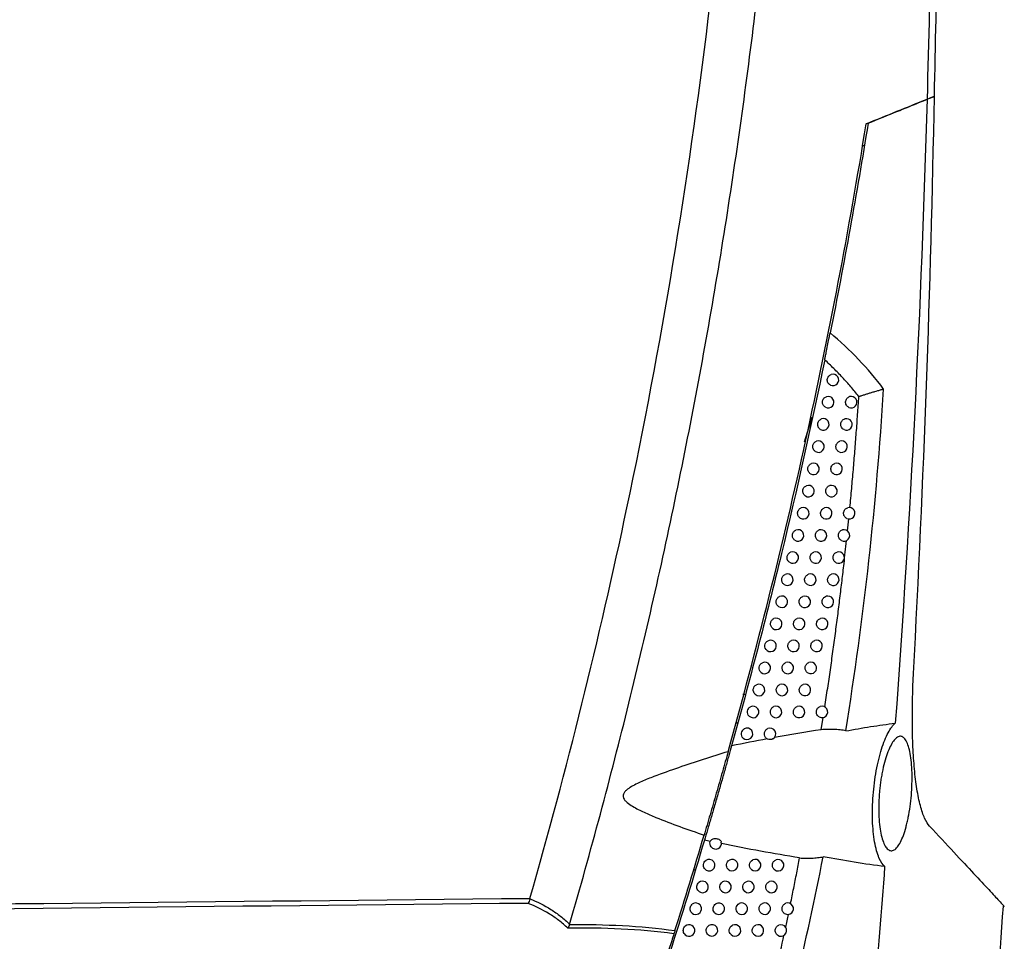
# Model space of a CAD drawing. Header units: millimetres. Extents: x 15458 to 16408, y 10213 to 11277.
# Tile 4 of 54: x 15784 to 15870, y 10664 to 10745. Entities that reach past the tile are written whole.
import ezdxf

# ---------------------------------------------------------------- set-up
doc = ezdxf.new("R2010")
doc.units = ezdxf.units.MM

msp = doc.modelspace()

# ---------------------------------------------------------------- linework, layer by layer
at = {"color": 7, "linetype": 'Continuous', "lineweight": 25}
for p, q in [((15857.897, 10735.603), (15857.732, 10735.536)), ((15857.574, 10733.631), (15857.393, 10733.636)), ((15853.007, 10710.002), (15852.343, 10707.859)), ((15856.108, 10700.13), (15856.213, 10701.166)), ((15847.167, 10685.901), (15846.994, 10685.901)), ((15853.816, 10682.827), (15853.986, 10683.888)), ((15846.521, 10683.404), (15846.35, 10683.406)), ((15842.844, 10670.602), (15842.685, 10670.6))]:
    msp.add_line(p, q, dxfattribs=at)
for centre, start, end in [((15854.838, 10713.268), 242.97195, 107.74924), ((15854.418, 10711.332), 242.17101, 108.19381), ((15856.428, 10711.332), 245.62699, 105.7924), ((15854.001, 10709.395), 241.36412, 108.64952), ((15856.011, 10709.395), 244.93132, 106.13298), ((15853.576, 10707.459), 240.5308, 109.13192), ((15855.586, 10707.459), 244.21501, 106.49339), ((15853.144, 10705.526), 239.66986, 109.64249), ((15855.153, 10705.526), 243.4773, 106.87463), ((15852.704, 10703.594), 238.77996, 110.18284), ((15854.704, 10703.594), 242.70235, 107.28823), ((15852.256, 10701.664), 237.85964, 110.75472), ((15854.256, 10701.664), 241.91953, 107.71447), ((15856.256, 10701.664), 245.106, 105.59317), ((15851.801, 10699.736), 236.90732, 111.36002), ((15853.801, 10699.736), 241.11269, 108.16495), ((15855.801, 10699.736), 244.39817, 105.93867), ((15851.338, 10697.809), 235.92124, 112.00079), ((15853.338, 10697.809), 240.28082, 108.64096), ((15855.338, 10697.809), 243.67034, 106.30372), ((15850.867, 10695.885), 234.89948, 112.67927), ((15852.867, 10695.885), 239.42281, 109.14389), ((15854.867, 10695.885), 242.9218, 106.68928), ((15850.389, 10693.962), 233.83988, 113.39792), ((15852.389, 10693.962), 238.53742, 109.67523), ((15854.389, 10693.962), 242.15178, 107.09638), ((15849.903, 10692.041), 232.74007, 114.15944), ((15851.903, 10692.041), 237.62334, 110.23658), ((15853.903, 10692.041), 241.35944, 107.52611), ((15849.41, 10690.122), 231.5974, 114.96683), ((15851.41, 10690.122), 236.67912, 110.82967), ((15853.41, 10690.122), 240.54389, 107.97962), ((15848.909, 10688.205), 230.40889, 115.8234), ((15850.909, 10688.205), 235.70317, 111.4564), ((15852.909, 10688.205), 239.70414, 108.45816), ((15848.4, 10686.29), 229.1712, 116.73286), ((15850.4, 10686.29), 234.69372, 112.1188), ((15852.4, 10686.29), 238.83913, 108.96305), ((15847.884, 10684.377), 227.88053, 117.69938), ((15849.884, 10684.377), 233.64885, 112.81912), ((15851.884, 10684.377), 237.94769, 109.49571), ((15853.884, 10684.377), 241.34715, 107.13213), ((15847.361, 10682.467), 226.53254, 118.72769), ((15849.361, 10682.467), 300.95577, 113.5598), ((15849.361, 10682.467), 232.5664, 244.0008), ((15844.629, 10672.944), 218.7273, 11.58828), ((15844.06, 10671.046), 216.89581, 126.56413), ((15846.06, 10671.046), 225.12673, 119.02622), ((15848.06, 10671.046), 230.8447, 114.14824), ((15850.06, 10671.046), 235.17522, 110.75344), ((15843.484, 10669.151), 214.94662, 128.23737), ((15845.484, 10669.151), 223.69492, 120.14536), ((15847.484, 10669.151), 229.68422, 114.97084), ((15849.484, 10669.151), 234.184, 111.38822), ((15842.9, 10667.257), 212.86202, 130.05432), ((15844.9, 10667.257), 222.19506, 121.33821), ((15846.9, 10667.257), 228.48002, 115.84112), ((15848.9, 10667.257), 233.16108, 112.0575), ((15850.9, 10667.257), 236.86386, 109.32785), ((15842.309, 10665.366), 210.6193, 132.03832), ((15844.309, 10665.366), 220.62034, 122.61202), ((15846.309, 10665.366), 227.22893, 116.76259), ((15848.309, 10665.366), 232.10463, 112.76335), ((15850.309, 10665.366), 235.93822, 109.88669)]:
    msp.add_arc(centre, 0.5, start, end, dxfattribs=at)
for points, knots in [([(15860.191, 10859.974), (15860.57, 10854.888), (15860.917, 10849.801), (15861.546, 10839.624), (15861.827, 10834.533), (15862.575, 10819.257), (15862.943, 10809.065), (15863.417, 10788.674), (15863.522, 10778.479), (15863.472, 10758.088), (15863.316, 10747.893), (15863.029, 10737.698)], [0, 0, 0, 0, 0.125, 0.125, 0.25, 0.25, 0.5, 0.5, 0.75, 0.75, 1, 1, 1, 1]), ([(15863.666, 10737.956), (15863.88, 10746.87), (15864.007, 10755.786), (15864.082, 10773.61), (15864.031, 10782.52), (15863.609, 10809.245), (15862.969, 10827.053), (15861.959, 10844.853)], [0, 0, 0, 0, 0.25, 0.25, 0.5, 0.5, 1, 1, 1, 1]), ([(15831.917, 10665.895), (15833.762, 10672.274), (15835.481, 10678.689), (15838.66, 10691.576), (15840.121, 10698.048), (15842.786, 10711.05), (15843.991, 10717.583), (15846.139, 10730.68), (15847.083, 10737.248), (15848.71, 10750.42), (15849.394, 10757.029), (15850.5, 10770.249), (15850.921, 10776.863), (15851.791, 10796.719), (15851.851, 10809.973), (15851.376, 10823.245)], [0, 0, 0, 0, 0.125, 0.125, 0.25, 0.25, 0.375, 0.375, 0.5, 0.5, 0.625, 0.625, 0.75, 0.75, 1, 1, 1, 1]), ([(15828.461, 10668.159), (15831.674, 10679.379), (15834.49, 10690.713), (15839.88, 10716.21), (15842.244, 10730.417), (15845.727, 10758.984), (15846.848, 10773.343), (15847.721, 10798.755), (15847.732, 10809.798), (15847.375, 10820.83)], [2.8627155, 2.8627155, 2.8627155, 2.8627155, 2.9332665, 2.9332665, 3.0202462, 3.0202462, 3.107226, 3.107226, 3.1739441, 3.1739441, 3.1739441, 3.1739441]), ([(15857.897, 10735.603), (15858.77, 10735.956), (15859.635, 10736.306), (15860.918, 10736.826), (15861.343, 10736.998), (15862.189, 10737.341), (15862.61, 10737.511), (15863.029, 10737.68)], [0, 0, 0, 0, 0.5, 0.5, 0.75, 0.75, 1, 1, 1, 1]), ([(15845.709, 10680.921), (15848.22, 10689.902), (15850.478, 10698.948), (15853.486, 10712.611), (15854.426, 10717.182), (15856.177, 10726.351), (15856.988, 10730.947), (15857.735, 10735.554)], [0, 0, 0, 0, 0.5, 0.5, 0.75, 0.75, 1, 1, 1, 1]), ([(15854.12, 10715.014), (15854.142, 10715.122), (15854.164, 10715.227), (15854.206, 10715.436), (15854.227, 10715.54), (15854.29, 10715.849), (15854.331, 10716.05), (15854.412, 10716.447), (15854.451, 10716.642), (15854.508, 10716.925), (15854.527, 10717.017), (15854.562, 10717.196), (15854.58, 10717.283), (15854.596, 10717.361)], [0, 0, 0, 0, 0.125, 0.125, 0.25, 0.25, 0.5, 0.5, 0.75, 0.75, 0.875, 0.875, 1, 1, 1, 1]), ([(15859.251, 10712.47), (15858.571, 10713.369), (15857.841, 10714.228), (15856.286, 10715.862), (15855.464, 10716.634), (15854.596, 10717.361)], [0, 0, 0, 0, 0.5, 0.5, 1, 1, 1, 1]), ([(15854.12, 10715.014), (15852.964, 10709.381), (15851.71, 10703.762), (15849.005, 10692.559), (15847.556, 10686.984), (15846.012, 10681.436)], [0, 0, 0, 0, 0.5, 0.5, 1, 1, 1, 1]), ([(15857.092, 10711.827), (15856.978, 10711.968), (15856.749, 10712.252), (15856.396, 10712.668), (15856.036, 10713.077), (15855.669, 10713.479), (15855.293, 10713.874), (15854.91, 10714.262), (15854.52, 10714.643), (15854.253, 10714.89), (15854.12, 10715.014)], [0, 0, 0, 0, 0.1253, 0.250444, 0.375468, 0.500405, 0.625291, 0.750161, 0.875053, 1, 1, 1, 1]), ([(15854.611, 10712.823), (15854.524, 10712.867), (15854.453, 10712.937), (15854.359, 10713.109), (15854.338, 10713.21), (15854.354, 10713.407), (15854.392, 10713.503), (15854.512, 10713.657), (15854.593, 10713.715), (15854.686, 10713.745)], [0, 0, 0, 0, 0.25, 0.25, 0.5, 0.5, 0.75, 0.75, 1, 1, 1, 1]), ([(15857.096, 10711.825), (15857.098, 10711.826), (15857.104, 10711.831), (15857.118, 10711.835), (15857.141, 10711.844), (15857.179, 10711.856), (15857.254, 10711.881), (15857.41, 10711.932), (15857.639, 10712.004), (15857.914, 10712.089), (15858.197, 10712.175), (15858.469, 10712.256), (15858.708, 10712.325), (15858.895, 10712.378), (15859.04, 10712.418), (15859.157, 10712.448), (15859.223, 10712.463), (15859.251, 10712.47)], [0, 0, 0, 0, 0.003087, 0.009701, 0.020369, 0.035755, 0.062583, 0.125161, 0.250276, 0.375358, 0.500388, 0.637311, 0.749921, 0.83056, 0.899606, 0.956036, 1, 1, 1, 1]), ([(15854.185, 10710.889), (15854.1, 10710.934), (15854.03, 10711.005), (15853.938, 10711.175), (15853.918, 10711.276), (15853.934, 10711.47), (15853.971, 10711.566), (15854.09, 10711.719), (15854.171, 10711.777), (15854.262, 10711.807)], [0, 0, 0, 0, 0.25, 0.25, 0.5, 0.5, 0.75, 0.75, 1, 1, 1, 1]), ([(15856.222, 10710.876), (15856.132, 10710.917), (15856.056, 10710.987), (15855.955, 10711.162), (15855.931, 10711.266), (15855.947, 10711.47), (15855.986, 10711.57), (15856.111, 10711.727), (15856.197, 10711.786), (15856.292, 10711.813)], [0, 0, 0, 0, 0.25, 0.25, 0.5, 0.5, 0.75, 0.75, 1, 1, 1, 1]), ([(15856.311, 10702.161), (15856.364, 10702.714), (15856.468, 10703.812), (15856.613, 10705.451), (15856.748, 10707.072), (15856.873, 10708.674), (15856.988, 10710.256), (15857.058, 10711.305), (15857.092, 10711.827)], [0, 0, 0, 0, 0.171722, 0.341414, 0.509082, 0.674732, 0.83837, 1, 1, 1, 1]), ([(15853.761, 10708.956), (15853.678, 10709.001), (15853.609, 10709.072), (15853.52, 10709.242), (15853.5, 10709.341), (15853.517, 10709.534), (15853.554, 10709.628), (15853.671, 10709.78), (15853.751, 10709.838), (15853.841, 10709.868)], [0, 0, 0, 0, 0.25, 0.25, 0.5, 0.5, 0.75, 0.75, 1, 1, 1, 1]), ([(15855.799, 10708.942), (15855.71, 10708.984), (15855.635, 10709.054), (15855.536, 10709.228), (15855.513, 10709.332), (15855.529, 10709.533), (15855.568, 10709.633), (15855.692, 10709.789), (15855.777, 10709.847), (15855.872, 10709.875)], [0, 0, 0, 0, 0.25, 0.25, 0.5, 0.5, 0.75, 0.75, 1, 1, 1, 1]), ([(15853.33, 10707.024), (15853.248, 10707.071), (15853.181, 10707.141), (15853.094, 10707.31), (15853.075, 10707.409), (15853.092, 10707.599), (15853.128, 10707.692), (15853.244, 10707.843), (15853.323, 10707.901), (15853.412, 10707.932)], [0, 0, 0, 0, 0.25, 0.25, 0.5, 0.5, 0.75, 0.75, 1, 1, 1, 1]), ([(15855.368, 10707.009), (15855.28, 10707.052), (15855.206, 10707.122), (15855.109, 10707.296), (15855.087, 10707.399), (15855.103, 10707.599), (15855.142, 10707.698), (15855.265, 10707.853), (15855.35, 10707.911), (15855.444, 10707.939)], [0, 0, 0, 0, 0.25, 0.25, 0.5, 0.5, 0.75, 0.75, 1, 1, 1, 1]), ([(15852.891, 10705.094), (15852.811, 10705.142), (15852.745, 10705.212), (15852.66, 10705.38), (15852.642, 10705.478), (15852.659, 10705.666), (15852.695, 10705.758), (15852.81, 10705.908), (15852.888, 10705.965), (15852.976, 10705.997)], [0, 0, 0, 0, 0.25, 0.25, 0.5, 0.5, 0.75, 0.75, 1, 1, 1, 1]), ([(15854.93, 10705.078), (15854.842, 10705.122), (15854.77, 10705.193), (15854.675, 10705.366), (15854.654, 10705.468), (15854.67, 10705.666), (15854.709, 10705.764), (15854.831, 10705.918), (15854.914, 10705.976), (15855.008, 10706.004)], [0, 0, 0, 0, 0.25, 0.25, 0.5, 0.5, 0.75, 0.75, 1, 1, 1, 1]), ([(15852.445, 10703.166), (15852.365, 10703.215), (15852.301, 10703.285), (15852.219, 10703.452), (15852.201, 10703.548), (15852.219, 10703.735), (15852.254, 10703.825), (15852.368, 10703.975), (15852.444, 10704.031), (15852.531, 10704.063)], [0, 0, 0, 0, 0.25, 0.25, 0.5, 0.5, 0.75, 0.75, 1, 1, 1, 1]), ([(15854.474, 10703.15), (15854.388, 10703.194), (15854.317, 10703.265), (15854.224, 10703.437), (15854.204, 10703.539), (15854.221, 10703.735), (15854.259, 10703.832), (15854.38, 10703.985), (15854.463, 10704.043), (15854.555, 10704.071)], [0, 0, 0, 0, 0.25, 0.25, 0.5, 0.5, 0.75, 0.75, 1, 1, 1, 1]), ([(15851.99, 10701.241), (15851.912, 10701.289), (15851.85, 10701.36), (15851.77, 10701.525), (15851.753, 10701.621), (15851.771, 10701.805), (15851.806, 10701.894), (15851.918, 10702.042), (15851.993, 10702.099), (15852.079, 10702.132)], [0, 0, 0, 0, 0.25, 0.25, 0.5, 0.5, 0.75, 0.75, 1, 1, 1, 1]), ([(15854.021, 10701.223), (15853.936, 10701.268), (15853.866, 10701.339), (15853.775, 10701.511), (15853.755, 10701.611), (15853.773, 10701.806), (15853.811, 10701.901), (15853.931, 10702.054), (15854.012, 10702.111), (15854.104, 10702.14)], [0, 0, 0, 0, 0.25, 0.25, 0.5, 0.5, 0.75, 0.75, 1, 1, 1, 1]), ([(15856.046, 10701.21), (15855.956, 10701.252), (15855.88, 10701.322), (15855.781, 10701.498), (15855.758, 10701.602), (15855.775, 10701.805), (15855.814, 10701.905), (15855.94, 10702.061), (15856.026, 10702.119), (15856.122, 10702.146)], [0, 0, 0, 0, 0.25, 0.25, 0.5, 0.5, 0.75, 0.75, 1, 1, 1, 1]), ([(15851.528, 10699.317), (15851.452, 10699.366), (15851.391, 10699.437), (15851.314, 10699.601), (15851.297, 10699.695), (15851.316, 10699.877), (15851.35, 10699.965), (15851.46, 10700.112), (15851.534, 10700.168), (15851.619, 10700.201)], [0, 0, 0, 0, 0.25, 0.25, 0.5, 0.5, 0.75, 0.75, 1, 1, 1, 1]), ([(15853.559, 10699.298), (15853.476, 10699.344), (15853.407, 10699.415), (15853.319, 10699.586), (15853.299, 10699.686), (15853.318, 10699.878), (15853.355, 10699.973), (15853.474, 10700.124), (15853.554, 10700.181), (15853.645, 10700.211)], [0, 0, 0, 0, 0.25, 0.25, 0.5, 0.5, 0.75, 0.75, 1, 1, 1, 1]), ([(15855.585, 10699.285), (15855.496, 10699.327), (15855.422, 10699.398), (15855.324, 10699.573), (15855.302, 10699.676), (15855.319, 10699.877), (15855.359, 10699.976), (15855.483, 10700.132), (15855.569, 10700.189), (15855.663, 10700.216)], [0, 0, 0, 0, 0.25, 0.25, 0.5, 0.5, 0.75, 0.75, 1, 1, 1, 1]), ([(15854.13, 10684.813), (15854.213, 10685.354), (15854.378, 10686.431), (15854.613, 10688.037), (15854.837, 10689.624), (15855.051, 10691.192), (15855.253, 10692.741), (15855.445, 10694.272), (15855.628, 10695.783), (15855.782, 10697.119), (15855.912, 10698.285), (15855.983, 10698.953), (15856.019, 10699.286)], [0, 0, 0, 0, 0.112599, 0.223802, 0.333612, 0.442033, 0.549069, 0.654724, 0.759001, 0.861903, 0.931185, 1, 1, 1, 1]), ([(15851.058, 10697.395), (15850.983, 10697.445), (15850.924, 10697.516), (15850.849, 10697.679), (15850.834, 10697.772), (15850.853, 10697.951), (15850.887, 10698.038), (15850.994, 10698.183), (15851.067, 10698.239), (15851.15, 10698.273)], [0, 0, 0, 0, 0.25, 0.25, 0.5, 0.5, 0.75, 0.75, 1, 1, 1, 1]), ([(15853.09, 10697.375), (15853.008, 10697.422), (15852.941, 10697.493), (15852.855, 10697.663), (15852.836, 10697.762), (15852.854, 10697.952), (15852.891, 10698.045), (15853.009, 10698.196), (15853.088, 10698.253), (15853.178, 10698.283)], [0, 0, 0, 0, 0.25, 0.25, 0.5, 0.5, 0.75, 0.75, 1, 1, 1, 1]), ([(15855.116, 10697.361), (15855.028, 10697.405), (15854.955, 10697.475), (15854.86, 10697.649), (15854.839, 10697.752), (15854.856, 10697.952), (15854.895, 10698.05), (15855.019, 10698.204), (15855.103, 10698.262), (15855.197, 10698.289)], [0, 0, 0, 0, 0.25, 0.25, 0.5, 0.5, 0.75, 0.75, 1, 1, 1, 1]), ([(15850.58, 10695.476), (15850.507, 10695.526), (15850.45, 10695.597), (15850.378, 10695.758), (15850.363, 10695.85), (15850.383, 10696.027), (15850.416, 10696.113), (15850.521, 10696.255), (15850.593, 10696.312), (15850.674, 10696.346)], [0, 0, 0, 0, 0.25, 0.25, 0.5, 0.5, 0.75, 0.75, 1, 1, 1, 1]), ([(15852.613, 10695.454), (15852.532, 10695.502), (15852.467, 10695.573), (15852.383, 10695.742), (15852.365, 10695.84), (15852.384, 10696.028), (15852.42, 10696.12), (15852.536, 10696.27), (15852.615, 10696.326), (15852.703, 10696.357)], [0, 0, 0, 0, 0.25, 0.25, 0.5, 0.5, 0.75, 0.75, 1, 1, 1, 1]), ([(15854.64, 10695.439), (15854.553, 10695.484), (15854.481, 10695.555), (15854.388, 10695.728), (15854.367, 10695.83), (15854.385, 10696.028), (15854.424, 10696.125), (15854.547, 10696.278), (15854.63, 10696.336), (15854.724, 10696.364)], [0, 0, 0, 0, 0.25, 0.25, 0.5, 0.5, 0.75, 0.75, 1, 1, 1, 1]), ([(15850.094, 10693.558), (15850.023, 10693.61), (15849.968, 10693.68), (15849.898, 10693.839), (15849.885, 10693.93), (15849.904, 10694.105), (15849.937, 10694.189), (15850.04, 10694.33), (15850.11, 10694.386), (15850.19, 10694.421)], [0, 0, 0, 0, 0.25, 0.25, 0.5, 0.5, 0.75, 0.75, 1, 1, 1, 1]), ([(15852.128, 10693.535), (15852.049, 10693.584), (15851.985, 10693.655), (15851.903, 10693.822), (15851.886, 10693.919), (15851.905, 10694.106), (15851.941, 10694.196), (15852.056, 10694.345), (15852.133, 10694.401), (15852.221, 10694.433)], [0, 0, 0, 0, 0.25, 0.25, 0.5, 0.5, 0.75, 0.75, 1, 1, 1, 1]), ([(15854.155, 10693.52), (15854.07, 10693.565), (15854, 10693.636), (15853.908, 10693.809), (15853.888, 10693.91), (15853.907, 10694.106), (15853.946, 10694.202), (15854.067, 10694.355), (15854.15, 10694.411), (15854.242, 10694.44)], [0, 0, 0, 0, 0.25, 0.25, 0.5, 0.5, 0.75, 0.75, 1, 1, 1, 1]), ([(15849.6, 10691.643), (15849.532, 10691.695), (15849.478, 10691.765), (15849.412, 10691.923), (15849.399, 10692.011), (15849.419, 10692.184), (15849.451, 10692.267), (15849.552, 10692.406), (15849.62, 10692.462), (15849.699, 10692.497)], [0, 0, 0, 0, 0.25, 0.25, 0.5, 0.5, 0.75, 0.75, 1, 1, 1, 1]), ([(15851.635, 10691.619), (15851.558, 10691.668), (15851.495, 10691.739), (15851.416, 10691.905), (15851.4, 10692.001), (15851.42, 10692.186), (15851.455, 10692.275), (15851.568, 10692.422), (15851.644, 10692.478), (15851.73, 10692.51)], [0, 0, 0, 0, 0.25, 0.25, 0.5, 0.5, 0.75, 0.75, 1, 1, 1, 1]), ([(15853.664, 10691.602), (15853.579, 10691.648), (15853.51, 10691.72), (15853.421, 10691.891), (15853.402, 10691.992), (15853.421, 10692.186), (15853.459, 10692.281), (15853.58, 10692.432), (15853.661, 10692.489), (15853.753, 10692.518)], [0, 0, 0, 0, 0.25, 0.25, 0.5, 0.5, 0.75, 0.75, 1, 1, 1, 1]), ([(15849.099, 10689.73), (15848.966, 10689.836), (15848.895, 10690.01), (15848.935, 10690.351), (15849.045, 10690.504), (15849.199, 10690.575)], [0, 0, 0, 0, 0.5, 0.5, 1, 1, 1, 1]), ([(15851.135, 10689.704), (15851.059, 10689.754), (15850.998, 10689.825), (15850.922, 10689.99), (15850.906, 10690.085), (15850.926, 10690.267), (15850.961, 10690.355), (15851.072, 10690.501), (15851.147, 10690.557), (15851.232, 10690.589)], [0, 0, 0, 0, 0.25, 0.25, 0.5, 0.5, 0.75, 0.75, 1, 1, 1, 1]), ([(15853.164, 10689.687), (15853.081, 10689.734), (15853.013, 10689.805), (15852.927, 10689.976), (15852.908, 10690.076), (15852.927, 10690.267), (15852.965, 10690.361), (15853.085, 10690.512), (15853.165, 10690.568), (15853.255, 10690.598)], [0, 0, 0, 0, 0.25, 0.25, 0.5, 0.5, 0.75, 0.75, 1, 1, 1, 1]), ([(15848.59, 10687.82), (15848.462, 10687.926), (15848.394, 10688.098), (15848.434, 10688.432), (15848.541, 10688.583), (15848.691, 10688.655)], [0, 0, 0, 0, 0.5, 0.5, 1, 1, 1, 1]), ([(15850.627, 10687.792), (15850.553, 10687.843), (15850.494, 10687.914), (15850.42, 10688.077), (15850.405, 10688.171), (15850.425, 10688.351), (15850.46, 10688.437), (15850.569, 10688.582), (15850.642, 10688.638), (15850.726, 10688.671)], [0, 0, 0, 0, 0.25, 0.25, 0.5, 0.5, 0.75, 0.75, 1, 1, 1, 1]), ([(15852.657, 10687.774), (15852.575, 10687.821), (15852.509, 10687.893), (15852.424, 10688.062), (15852.407, 10688.161), (15852.426, 10688.351), (15852.464, 10688.444), (15852.582, 10688.593), (15852.661, 10688.65), (15852.751, 10688.68)], [0, 0, 0, 0, 0.25, 0.25, 0.5, 0.5, 0.75, 0.75, 1, 1, 1, 1]), ([(15863.246, 10674.439), (15863.094, 10674.601), (15862.951, 10674.833), (15862.75, 10675.281), (15862.685, 10675.448), (15862.561, 10675.816), (15862.501, 10676.018), (15862.332, 10676.663), (15862.234, 10677.147), (15862.063, 10678.215), (15861.99, 10678.802), (15861.876, 10680.03), (15861.832, 10680.673), (15861.787, 10681.68), (15861.775, 10682.023), (15861.757, 10682.712), (15861.752, 10683.059), (15861.739, 10684.807), (15861.775, 10686.244), (15861.85, 10687.714)], [0, 0, 0, 0, 0.125, 0.125, 0.1875, 0.1875, 0.25, 0.25, 0.375, 0.375, 0.5, 0.5, 0.625, 0.625, 0.6875, 0.6875, 0.75, 0.75, 1, 1, 1, 1]), ([(15848.073, 10685.912), (15847.95, 10686.019), (15847.886, 10686.188), (15847.926, 10686.515), (15848.029, 10686.663), (15848.175, 10686.737)], [0, 0, 0, 0, 0.5, 0.5, 1, 1, 1, 1]), ([(15850.111, 10685.882), (15850.039, 10685.934), (15849.982, 10686.004), (15849.91, 10686.166), (15849.896, 10686.258), (15849.917, 10686.436), (15849.951, 10686.522), (15850.058, 10686.664), (15850.13, 10686.72), (15850.212, 10686.753)], [0, 0, 0, 0, 0.25, 0.25, 0.5, 0.5, 0.75, 0.75, 1, 1, 1, 1]), ([(15852.142, 10685.862), (15852.062, 10685.911), (15851.997, 10685.982), (15851.915, 10686.151), (15851.898, 10686.249), (15851.918, 10686.437), (15851.954, 10686.528), (15852.071, 10686.677), (15852.149, 10686.733), (15852.238, 10686.763)], [0, 0, 0, 0, 0.25, 0.25, 0.5, 0.5, 0.75, 0.75, 1, 1, 1, 1]), ([(15847.549, 10684.007), (15847.43, 10684.114), (15847.369, 10684.28), (15847.41, 10684.599), (15847.51, 10684.746), (15847.652, 10684.82)], [0, 0, 0, 0, 0.5, 0.5, 1, 1, 1, 1]), ([(15849.588, 10683.975), (15849.517, 10684.027), (15849.462, 10684.097), (15849.393, 10684.258), (15849.38, 10684.348), (15849.401, 10684.524), (15849.434, 10684.608), (15849.539, 10684.748), (15849.61, 10684.804), (15849.69, 10684.838)], [0, 0, 0, 0, 0.25, 0.25, 0.5, 0.5, 0.75, 0.75, 1, 1, 1, 1]), ([(15851.619, 10683.954), (15851.54, 10684.003), (15851.477, 10684.074), (15851.398, 10684.242), (15851.381, 10684.339), (15851.402, 10684.524), (15851.438, 10684.614), (15851.553, 10684.762), (15851.63, 10684.818), (15851.717, 10684.849)], [0, 0, 0, 0, 0.25, 0.25, 0.5, 0.5, 0.75, 0.75, 1, 1, 1, 1]), ([(15853.645, 10683.939), (15853.56, 10683.985), (15853.491, 10684.056), (15853.402, 10684.229), (15853.383, 10684.33), (15853.403, 10684.524), (15853.442, 10684.619), (15853.563, 10684.771), (15853.645, 10684.827), (15853.737, 10684.855)], [0, 0, 0, 0, 0.25, 0.25, 0.5, 0.5, 0.75, 0.75, 1, 1, 1, 1]), ([(15847.017, 10682.104), (15846.903, 10682.212), (15846.846, 10682.374), (15846.886, 10682.686), (15846.983, 10682.829), (15847.12, 10682.905)], [0, 0, 0, 0, 0.5, 0.5, 1, 1, 1, 1]), ([(15849.057, 10682.069), (15848.988, 10682.122), (15848.935, 10682.192), (15848.868, 10682.351), (15848.856, 10682.44), (15848.877, 10682.613), (15848.91, 10682.696), (15849.012, 10682.835), (15849.082, 10682.89), (15849.161, 10682.925)], [0, 0, 0, 0, 0.25, 0.25, 0.5, 0.5, 0.75, 0.75, 1, 1, 1, 1]), ([(15855.951, 10682.721), (15856.675, 10682.859), (15857.397, 10682.986), (15858.835, 10683.213), (15859.55, 10683.314), (15860.264, 10683.399)], [0, 0, 0, 0, 0.5, 0.5, 1, 1, 1, 1]), ([(15859.367, 10670.928), (15859.175, 10671.067), (15859.001, 10671.318), (15858.69, 10672.051), (15858.562, 10672.513), (15858.416, 10673.354), (15858.376, 10673.653), (15858.315, 10674.28), (15858.294, 10674.61), (15858.271, 10675.304), (15858.27, 10675.658), (15858.286, 10676.376), (15858.304, 10676.742), (15858.361, 10677.479), (15858.398, 10677.843), (15858.49, 10678.559), (15858.545, 10678.915), (15858.671, 10679.603), (15858.741, 10679.932), (15858.894, 10680.561), (15858.978, 10680.863), (15859.154, 10681.425), (15859.246, 10681.684), (15859.438, 10682.159), (15859.539, 10682.377), (15859.743, 10682.76), (15859.846, 10682.924), (15860.054, 10683.202), (15860.159, 10683.315), (15860.264, 10683.399)], [0, 0, 0, 0, 0.125, 0.125, 0.25, 0.25, 0.3125, 0.3125, 0.375, 0.375, 0.4375, 0.4375, 0.5, 0.5, 0.5625, 0.5625, 0.625, 0.625, 0.6875, 0.6875, 0.75, 0.75, 0.8125, 0.8125, 0.875, 0.875, 0.9375, 0.9375, 1, 1, 1, 1]), ([(15855.951, 10682.721), (15855.878, 10682.747), (15855.797, 10682.764), (15855.629, 10682.793), (15855.542, 10682.804), (15855.277, 10682.833), (15855.098, 10682.845), (15854.737, 10682.861), (15854.555, 10682.864), (15854.278, 10682.861), (15854.185, 10682.858), (15853.999, 10682.848), (15853.906, 10682.841), (15853.816, 10682.827)], [0, 0, 0, 0, 0.125, 0.125, 0.25, 0.25, 0.5, 0.5, 0.75, 0.75, 0.875, 0.875, 1, 1, 1, 1]), ([(15861.718, 10678.119), (15861.708, 10677.788), (15861.689, 10677.458), (15861.633, 10676.797), (15861.596, 10676.464), (15861.506, 10675.822), (15861.455, 10675.512), (15861.366, 10675.065), (15861.334, 10674.918), (15861.268, 10674.635), (15861.234, 10674.499), (15861.127, 10674.105), (15861.051, 10673.862), (15860.888, 10673.419), (15860.803, 10673.224), (15860.629, 10672.886), (15860.537, 10672.742), (15860.354, 10672.514), (15860.262, 10672.43), (15860.078, 10672.321), (15859.984, 10672.297), (15859.804, 10672.31), (15859.717, 10672.347), (15859.547, 10672.484), (15859.465, 10672.584), (15859.314, 10672.84), (15859.244, 10672.997), (15859.116, 10673.37), (15859.059, 10673.583), (15858.962, 10674.054), (15858.921, 10674.314), (15858.86, 10674.876), (15858.839, 10675.171), (15858.816, 10675.789), (15858.816, 10676.116), (15858.835, 10676.771), (15858.854, 10677.101), (15858.899, 10677.6), (15858.916, 10677.767), (15858.955, 10678.095), (15858.998, 10678.419), (15859.05, 10678.734), (15859.107, 10679.045), (15859.137, 10679.199), (15859.233, 10679.646), (15859.303, 10679.926), (15859.456, 10680.451), (15859.539, 10680.697), (15859.71, 10681.136), (15859.799, 10681.33), (15859.983, 10681.672), (15860.077, 10681.815), (15860.264, 10682.043), (15860.358, 10682.129), (15860.546, 10682.241), (15860.637, 10682.266), (15860.77, 10682.258), (15860.814, 10682.248), (15860.9, 10682.211), (15860.942, 10682.185), (15861.066, 10682.083), (15861.142, 10681.985), (15861.285, 10681.73), (15861.352, 10681.57), (15861.469, 10681.199), (15861.52, 10680.988), (15861.607, 10680.515), (15861.643, 10680.251), (15861.696, 10679.695), (15861.713, 10679.4), (15861.73, 10678.774), (15861.729, 10678.451), (15861.718, 10678.119)], [0, 0, 0, 0, 0.03125, 0.03125, 0.0625, 0.0625, 0.09375, 0.09375, 0.109375, 0.109375, 0.125, 0.125, 0.15625, 0.15625, 0.1875, 0.1875, 0.21875, 0.21875, 0.25, 0.25, 0.28125, 0.28125, 0.3125, 0.3125, 0.34375, 0.34375, 0.375, 0.375, 0.40625, 0.40625, 0.4375, 0.4375, 0.46875, 0.46875, 0.5, 0.5, 0.53125, 0.53125, 0.546875, 0.546875, 0.5625, 0.578125, 0.578125, 0.59375, 0.59375, 0.625, 0.625, 0.65625, 0.65625, 0.6875, 0.6875, 0.71875, 0.71875, 0.75, 0.75, 0.78125, 0.78125, 0.796875, 0.796875, 0.8125, 0.8125, 0.84375, 0.84375, 0.875, 0.875, 0.90625, 0.90625, 0.9375, 0.9375, 0.96875, 0.96875, 1, 1, 1, 1]), ([(15846.012, 10681.436), (15845.938, 10681.168), (15845.856, 10680.876), (15845.724, 10680.403), (15845.677, 10680.239), (15845.583, 10679.904), (15845.535, 10679.733), (15845.388, 10679.212), (15845.286, 10678.852), (15845.074, 10678.107), (15844.965, 10677.728), (15844.749, 10676.976), (15844.641, 10676.602), (15844.478, 10676.041), (15844.424, 10675.855), (15844.318, 10675.491), (15844.266, 10675.312), (15844.112, 10674.785), (15844.012, 10674.444), (15843.82, 10673.795), (15843.731, 10673.494), (15843.649, 10673.217)], [0, 0, 0, 0, 0.125, 0.125, 0.1875, 0.1875, 0.25, 0.25, 0.375, 0.375, 0.5, 0.5, 0.625, 0.625, 0.6875, 0.6875, 0.75, 0.75, 0.875, 0.875, 1, 1, 1, 1]), ([(15849.618, 10682.038), (15849.555, 10682), (15849.469, 10681.976), (15849.295, 10681.969), (15849.208, 10681.985), (15849.141, 10682.017)], [0, 0, 0, 0, 0.5, 0.5, 1, 1, 1, 1]), ([(15845.709, 10680.921), (15844.271, 10680.473), (15842.831, 10680.013), (15840.679, 10679.281), (15839.962, 10679.03), (15838.899, 10678.622), (15838.546, 10678.481), (15838.025, 10678.251), (15837.852, 10678.171), (15837.512, 10678), (15837.345, 10677.91), (15837.104, 10677.757), (15837.026, 10677.703), (15836.876, 10677.586), (15836.805, 10677.523), (15836.679, 10677.38), (15836.624, 10677.3), (15836.564, 10677.118), (15836.564, 10677.02), (15836.622, 10676.837), (15836.674, 10676.756), (15836.796, 10676.611), (15836.864, 10676.546), (15837.081, 10676.365), (15837.24, 10676.261), (15837.722, 10675.973), (15838.058, 10675.808), (15838.738, 10675.495), (15839.083, 10675.348), (15840.121, 10674.923), (15840.819, 10674.659), (15842.217, 10674.147), (15842.917, 10673.9), (15843.619, 10673.658)], [0, 0, 0, 0, 0.25, 0.25, 0.375, 0.375, 0.4375, 0.4375, 0.46875, 0.46875, 0.5, 0.5, 0.515625, 0.515625, 0.53125, 0.53125, 0.546875, 0.546875, 0.5625, 0.5625, 0.578125, 0.578125, 0.59375, 0.59375, 0.625, 0.625, 0.6875, 0.6875, 0.75, 0.75, 0.875, 0.875, 1, 1, 1, 1]), ([(15845.709, 10680.921), (15845.631, 10680.642), (15845.55, 10680.356), (15845.385, 10679.767), (15845.299, 10679.464), (15845.04, 10678.551), (15844.864, 10677.933), (15844.593, 10676.991), (15844.501, 10676.674), (15844.321, 10676.052), (15844.231, 10675.744), (15844.053, 10675.134), (15843.965, 10674.833), (15843.79, 10674.237), (15843.703, 10673.942), (15843.619, 10673.658)], [0, 0, 0, 0, 0.125, 0.125, 0.25, 0.25, 0.5, 0.5, 0.625, 0.625, 0.75, 0.75, 0.875, 0.875, 1, 1, 1, 1]), ([(15863.246, 10674.439), (15863.979, 10673.652), (15865.447, 10672.079), (15867.152, 10670.25), (15868.471, 10668.835), (15869.266, 10667.983), (15869.685, 10667.533), (15869.731, 10667.484), (15869.754, 10667.46)], [0, 0, 0, 0, 0.181736, 0.363468, 0.547411, 0.731352, 0.866034, 1, 1, 1, 1]), ([(15844.159, 10673.114), (15844.191, 10673.191), (15844.258, 10673.258), (15844.443, 10673.35), (15844.554, 10673.37), (15844.778, 10673.353), (15844.884, 10673.316), (15845.049, 10673.2), (15845.103, 10673.124), (15845.119, 10673.045)], [0, 0, 0, 0, 0.25, 0.25, 0.5, 0.5, 0.75, 0.75, 1, 1, 1, 1]), ([(15842.08, 10628.53), (15843.334, 10632.054), (15844.524, 10635.603), (15846.773, 10642.738), (15847.832, 10646.326), (15849.818, 10653.541), (15850.746, 10657.169), (15852.468, 10664.452), (15853.263, 10668.11), (15853.99, 10671.784)], [0, 0, 0, 0, 0.25, 0.25, 0.5, 0.5, 0.75, 0.75, 1, 1, 1, 1]), ([(15851.931, 10671.681), (15852.019, 10671.667), (15852.107, 10671.661), (15852.283, 10671.652), (15852.372, 10671.65), (15852.637, 10671.648), (15852.814, 10671.652), (15853.161, 10671.668), (15853.333, 10671.68), (15853.587, 10671.708), (15853.671, 10671.719), (15853.836, 10671.745), (15853.916, 10671.761), (15853.99, 10671.784)], [0, 0, 0, 0, 0.125, 0.125, 0.25, 0.25, 0.5, 0.5, 0.75, 0.75, 0.875, 0.875, 1, 1, 1, 1]), ([(15859.367, 10670.928), (15858.48, 10671.025), (15857.592, 10671.152), (15855.8, 10671.444), (15854.896, 10671.606), (15853.99, 10671.784)], [0, 0, 0, 0, 0.5, 0.5, 1, 1, 1, 1]), ([(15843.661, 10670.746), (15843.581, 10670.852), (15843.547, 10670.988), (15843.585, 10671.248), (15843.656, 10671.369), (15843.763, 10671.448)], [0, 0, 0, 0, 0.5, 0.5, 1, 1, 1, 1]), ([(15845.708, 10670.692), (15845.598, 10670.801), (15845.545, 10670.962), (15845.587, 10671.268), (15845.683, 10671.408), (15845.818, 10671.483)], [0, 0, 0, 0, 0.5, 0.5, 1, 1, 1, 1]), ([(15847.745, 10670.659), (15847.613, 10670.766), (15847.544, 10670.941), (15847.589, 10671.281), (15847.701, 10671.433), (15847.856, 10671.502)], [0, 0, 0, 0, 0.5, 0.5, 1, 1, 1, 1]), ([(15849.775, 10670.636), (15849.701, 10670.687), (15849.643, 10670.759), (15849.57, 10670.923), (15849.556, 10671.017), (15849.579, 10671.197), (15849.614, 10671.283), (15849.725, 10671.427), (15849.799, 10671.482), (15849.883, 10671.514)], [0, 0, 0, 0, 0.25, 0.25, 0.5, 0.5, 0.75, 0.75, 1, 1, 1, 1]), ([(15851.149, 10667.691), (15851.24, 10668.14), (15851.421, 10669.031), (15851.682, 10670.361), (15851.849, 10671.243), (15851.931, 10671.681)], [0, 0, 0, 0, 0.337895, 0.671223, 1, 1, 1, 1]), ([(15854.98, 10625.116), (15855.878, 10632.736), (15856.692, 10640.365), (15858.153, 10655.637), (15858.799, 10663.28), (15859.367, 10670.928)], [0, 0, 0, 0, 0.5, 0.5, 1, 1, 1, 1]), ([(15843.074, 10668.864), (15843.002, 10668.968), (15842.971, 10669.099), (15843.008, 10669.348), (15843.075, 10669.465), (15843.175, 10669.543)], [0, 0, 0, 0, 0.5, 0.5, 1, 1, 1, 1]), ([(15845.123, 10668.805), (15845.018, 10668.914), (15844.969, 10669.071), (15845.011, 10669.369), (15845.102, 10669.507), (15845.233, 10669.583)], [0, 0, 0, 0, 0.5, 0.5, 1, 1, 1, 1]), ([(15847.161, 10668.769), (15847.033, 10668.877), (15846.968, 10669.05), (15847.013, 10669.384), (15847.122, 10669.533), (15847.273, 10669.604)], [0, 0, 0, 0, 0.5, 0.5, 1, 1, 1, 1]), ([(15849.192, 10668.745), (15849.119, 10668.797), (15849.063, 10668.869), (15848.993, 10669.032), (15848.98, 10669.124), (15849.002, 10669.302), (15849.037, 10669.387), (15849.146, 10669.528), (15849.219, 10669.584), (15849.302, 10669.616)], [0, 0, 0, 0, 0.25, 0.25, 0.5, 0.5, 0.75, 0.75, 1, 1, 1, 1]), ([(15831.752, 10665.552), (15831.504, 10665.8), (15831.241, 10666.029), (15830.696, 10666.45), (15830.414, 10666.643), (15829.542, 10667.179), (15828.93, 10667.475), (15828.301, 10667.725)], [0, 0, 0, 0, 0.25, 0.25, 0.5, 0.5, 1, 1, 1, 1]), ([(15828.453, 10668.128), (15829.085, 10667.87), (15829.698, 10667.564), (15830.574, 10667.012), (15830.857, 10666.814), (15831.404, 10666.382), (15831.668, 10666.148), (15831.917, 10665.895)], [0, 0, 0, 0, 0.5, 0.5, 0.75, 0.75, 1, 1, 1, 1]), ([(15842.48, 10666.986), (15842.415, 10667.088), (15842.388, 10667.212), (15842.424, 10667.451), (15842.486, 10667.562), (15842.579, 10667.64)], [0, 0, 0, 0, 0.5, 0.5, 1, 1, 1, 1]), ([(15844.53, 10666.921), (15844.431, 10667.03), (15844.385, 10667.184), (15844.427, 10667.473), (15844.514, 10667.608), (15844.64, 10667.684)], [0, 0, 0, 0, 0.5, 0.5, 1, 1, 1, 1]), ([(15846.569, 10666.883), (15846.446, 10666.992), (15846.384, 10667.161), (15846.429, 10667.489), (15846.535, 10667.636), (15846.682, 10667.707)], [0, 0, 0, 0, 0.5, 0.5, 1, 1, 1, 1]), ([(15848.6, 10666.857), (15848.53, 10666.91), (15848.475, 10666.981), (15848.408, 10667.142), (15848.396, 10667.233), (15848.418, 10667.409), (15848.453, 10667.493), (15848.56, 10667.633), (15848.631, 10667.688), (15848.713, 10667.721)], [0, 0, 0, 0, 0.25, 0.25, 0.5, 0.5, 0.75, 0.75, 1, 1, 1, 1]), ([(15850.627, 10666.839), (15850.55, 10666.889), (15850.488, 10666.961), (15850.412, 10667.128), (15850.397, 10667.225), (15850.419, 10667.409), (15850.455, 10667.497), (15850.571, 10667.644), (15850.648, 10667.699), (15850.735, 10667.729)], [0, 0, 0, 0, 0.25, 0.25, 0.5, 0.5, 0.75, 0.75, 1, 1, 1, 1]), ([(15850.722, 10665.647), (15850.762, 10665.833), (15850.841, 10666.204), (15850.918, 10666.575), (15850.957, 10666.761)], [0, 0, 0, 0, 0.50135, 1, 1, 1, 1]), ([(15865.946, 10626.078), (15866.896, 10635.022), (15868.36, 10648.799), (15869.329, 10662.618), (15869.669, 10667.466)], [0, 0, 0, 0, 0.649207, 1, 1, 1, 1]), ([(15831.909, 10665.871), (15833.447, 10665.895), (15834.982, 10665.87), (15838.047, 10665.707), (15839.571, 10665.572), (15841.083, 10665.356)], [0, 0, 0, 0, 0.5, 0.5, 1, 1, 1, 1]), ([(15843.929, 10665.041), (15843.836, 10665.149), (15843.794, 10665.299), (15843.825, 10665.51), (15843.851, 10665.578), (15843.928, 10665.698), (15843.979, 10665.749), (15844.04, 10665.787)], [0, 0, 0, 0, 0.5, 0.5, 0.75, 0.75, 1, 1, 1, 1]), ([(15845.969, 10664.999), (15845.851, 10665.108), (15845.793, 10665.275), (15845.838, 10665.595), (15845.94, 10665.74), (15846.084, 10665.813)], [0, 0, 0, 0, 0.5, 0.5, 1, 1, 1, 1]), ([(15848.002, 10664.972), (15847.934, 10665.025), (15847.88, 10665.096), (15847.816, 10665.256), (15847.804, 10665.345), (15847.827, 10665.518), (15847.861, 10665.601), (15847.966, 10665.739), (15848.036, 10665.794), (15848.116, 10665.827)], [0, 0, 0, 0, 0.25, 0.25, 0.5, 0.5, 0.75, 0.75, 1, 1, 1, 1]), ([(15850.029, 10664.952), (15849.954, 10665.003), (15849.894, 10665.075), (15849.819, 10665.241), (15849.805, 10665.336), (15849.828, 10665.518), (15849.864, 10665.606), (15849.978, 10665.75), (15850.053, 10665.805), (15850.139, 10665.836)], [0, 0, 0, 0, 0.25, 0.25, 0.5, 0.5, 0.75, 0.75, 1, 1, 1, 1]), ([(15840.998, 10665.085), (15839.472, 10665.291), (15837.935, 10665.417), (15834.847, 10665.564), (15833.301, 10665.582), (15831.752, 10665.552)], [0, 0, 0, 0, 0.5, 0.5, 1, 1, 1, 1]), ([(15840.998, 10665.085), (15840.868, 10664.674), (15840.731, 10664.244), (15840.446, 10663.348), (15840.296, 10662.879), (15839.991, 10661.933), (15839.836, 10661.453), (15839.599, 10660.724), (15839.52, 10660.48), (15839.359, 10659.987), (15839.277, 10659.739), (15838.873, 10658.509), (15838.553, 10657.545), (15837.922, 10655.662), (15837.625, 10654.788), (15837.351, 10653.984)], [0, 0, 0, 0, 0.125, 0.125, 0.25, 0.25, 0.375, 0.375, 0.4375, 0.4375, 0.5, 0.5, 0.75, 0.75, 1, 1, 1, 1]), ([(15841.879, 10665.112), (15841.82, 10665.211), (15841.798, 10665.328), (15841.832, 10665.556), (15841.889, 10665.66), (15841.974, 10665.738)], [0, 0, 0, 0, 0.5, 0.5, 1, 1, 1, 1]), ([(15844.883, 10643.299), (15845.043, 10643.819), (15845.359, 10644.846), (15845.817, 10646.373), (15846.255, 10647.869), (15846.675, 10649.332), (15847.222, 10651.281), (15847.878, 10653.705), (15848.625, 10656.6), (15849.321, 10659.433), (15849.97, 10662.205), (15850.372, 10664.036), (15850.571, 10664.94)], [0, 0, 0, 0, 0.072852, 0.144088, 0.213714, 0.281736, 0.348157, 0.484913, 0.618448, 0.74879, 0.875966, 1, 1, 1, 1])]:
    msp.add_open_spline(points, degree=3, knots=knots, dxfattribs=at)
for points in [[(15861.85, 10687.714), (15862.738, 10704.433), (15863.365, 10721.182), (15863.666, 10737.938)], [(15863.029, 10737.698), (15863.245, 10737.785), (15863.457, 10737.871), (15863.666, 10737.956)], [(15863.029, 10737.68), (15863.245, 10737.768), (15863.457, 10737.854), (15863.666, 10737.938)], [(15857.735, 10735.554), (15859.538, 10736.284), (15861.303, 10736.999), (15863.029, 10737.698)], [(15863.029, 10737.68), (15862.519, 10719.566), (15861.597, 10701.472), (15860.264, 10683.399)], [(15857.897, 10735.603), (15856.909, 10729.501), (15855.808, 10723.415), (15854.596, 10717.361)], [(15855.951, 10682.721), (15857.534, 10692.575), (15858.636, 10702.507), (15859.251, 10712.47)], [(15853.816, 10682.827), (15852.462, 10682.621), (15851.103, 10682.388), (15849.739, 10682.14)], [(15849.123, 10682.027), (15848.09, 10681.836), (15847.053, 10681.637), (15846.012, 10681.436)], [(15841.083, 10665.356), (15841.952, 10668.117), (15842.798, 10670.885), (15843.619, 10673.658)], [(15843.649, 10673.217), (15842.678, 10669.948), (15841.675, 10666.689), (15840.638, 10663.441)], [(15844.159, 10673.114), (15843.989, 10673.148), (15843.819, 10673.182), (15843.649, 10673.217)], [(15844.239, 10672.631), (15844.132, 10672.765), (15844.101, 10672.952), (15844.159, 10673.114)], [(15851.931, 10671.681), (15849.673, 10672.037), (15847.409, 10672.467), (15845.129, 10672.92)], [(15748.825, 10667.319), (15775.37, 10667.614), (15801.915, 10667.892), (15828.461, 10668.159)], [(15828.301, 10667.725), (15801.809, 10667.453), (15775.317, 10667.168), (15748.825, 10666.866)], [(15828.453, 10668.128), (15828.421, 10667.958), (15828.362, 10667.806), (15828.301, 10667.725)], [(15828.461, 10668.159), (15828.458, 10668.148), (15828.455, 10668.138), (15828.453, 10668.128)], [(15831.909, 10665.871), (15831.865, 10665.752), (15831.809, 10665.64), (15831.752, 10665.552)], [(15831.917, 10665.895), (15831.915, 10665.887), (15831.912, 10665.879), (15831.909, 10665.871)], [(15841.083, 10665.356), (15841.053, 10665.26), (15841.023, 10665.166), (15840.998, 10665.085)]]:
    msp.add_open_spline(points, degree=3, dxfattribs=at)

doc.saveas('drawing.dxf')
